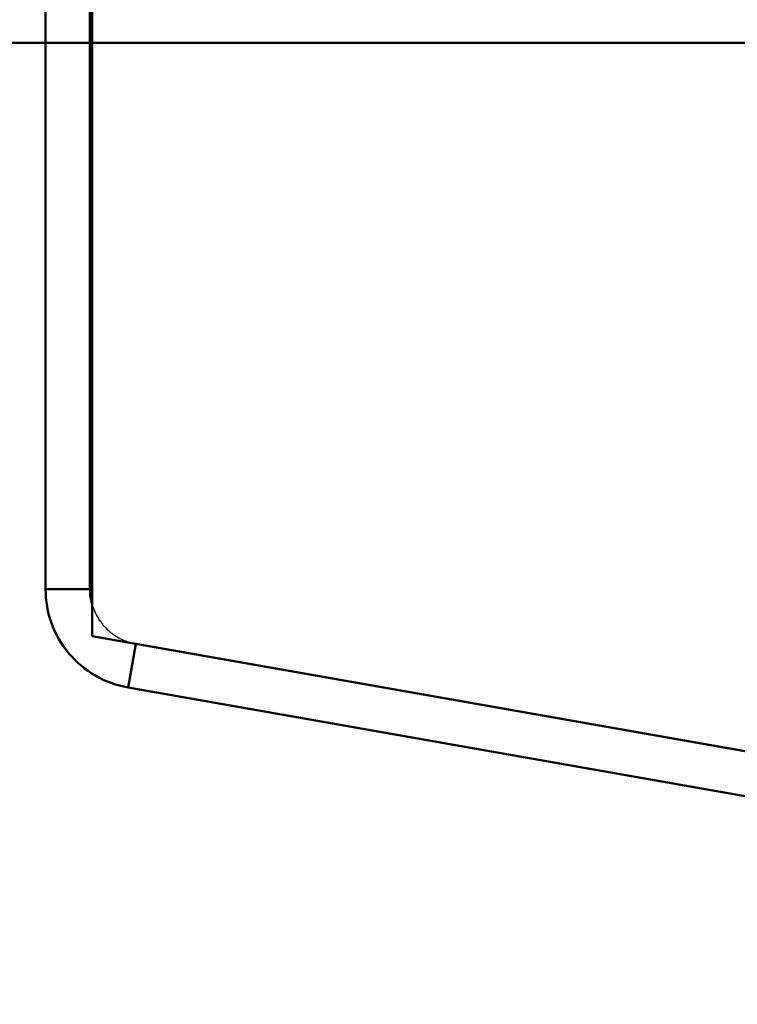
# Model space of a CAD drawing. Extents: x -8441 to -4361, y -3967 to -1117.
# Tile 53 of 149: x -6805 to -6773, y -2718 to -2674. Entities that reach past the tile are written whole.
import ezdxf

# ---------------------------------------------------------------- set-up
doc = ezdxf.new("R2010")
doc.units = 0
doc.header["$MEASUREMENT"] = 0
doc.linetypes.add('HIDDEN', pattern=[7, 4, -3])
doc.layers.add('LE_ALL', color=7, linetype='CONTINUOUS', lineweight=50)
doc.layers.add('LE_HIDDEN', color=7, linetype='CONTINUOUS')

msp = doc.modelspace()

# ---------------------------------------------------------------- linework, layer by layer
at = {"layer": 'LE_ALL'}
for p, q in [((-6801.596, -2623.397), (-6801.596, -2701.733)), ((-6718.434, -2716.397), (-6801.596, -2701.733)), ((-6799.63, -2702.08), (-6799.977, -2704.049)), ((-6799.63, -2702.08), (-6799.977, -2704.049))]:
    msp.add_line(p, q, dxfattribs=at)
for points in [[(-6803.696, -2699.617), (-6803.696, -2623.393), (-6801.696, -2623.393), (-6801.696, -2699.617), (-6803.696, -2699.617)], [(-6803.696, -2699.617), (-6803.696, -2640.897)], [(-6801.696, -2640.897), (-6801.696, -2699.617), (-6803.696, -2699.617)], [(-6801.596, -2651.897), (-6801.596, -2700.317)], [(-6801.596, -2651.897), (-6801.596, -2700.317)], [(-6801.596, -2651.897), (-6801.596, -2700.317)], [(-6838.696, -2674.993), (-6526.479, -2674.993), (-6501.479, -2674.993), (-6476.479, -2674.993), (-6451.479, -2674.993), (-6431.914, -2674.993), (-6406.914, -2674.993), (-6381.914, -2674.993), (-6356.914, -2674.993)], [(-6803.696, -2699.617), (-6801.696, -2699.617)], [(-6803.696, -2699.617), (-6801.696, -2699.617)], [(-6799.977, -2704.049), (-6799.63, -2702.08), (-6718.649, -2716.359), (-6718.996, -2718.328), (-6799.977, -2704.049)], [(-6799.977, -2704.049), (-6799.63, -2702.08), (-6718.649, -2716.359), (-6718.996, -2718.328), (-6799.977, -2704.049)], [(-6718.649, -2716.359), (-6799.63, -2702.08)], [(-6718.649, -2716.359), (-6799.63, -2702.08)], [(-6718.649, -2716.359), (-6799.63, -2702.08)]]:
    msp.add_lwpolyline(points, dxfattribs=at)
for major_axis, start_param, end_param in [((0, -4.5), 4.712385, 5.061451), ((4.5, 0), 3.141593, 3.490658), ((2.5, 0), 3.141593, 3.425387), ((0, -2.5), 4.712389, 4.996183), ((4.5, 0), 3.490658, 3.839724), ((0, -4.5), 5.061455, 5.410521), ((4.5, 0), 3.839724, 4.18879), ((4.5, 0), 3.839724, 4.18879), ((0, -4.5), 5.759572, 6.108637), ((0, -4.5), 5.759588, 6.108654)]:
    msp.add_ellipse((-6799.196, -2699.617), major_axis=major_axis, ratio=1, start_param=start_param, end_param=end_param, dxfattribs=at)
at = {"layer": 'LE_HIDDEN', "color": 1, "linetype": 'HIDDEN'}
for p, q in [((-6801.596, -2623.397), (-6801.596, -2701.733)), ((-6801.596, -2623.397), (-6801.596, -2701.733)), ((-6801.596, -2700.317), (-6801.596, -2701.733)), ((-6801.596, -2700.317), (-6801.596, -2701.733)), ((-6801.596, -2700.317), (-6801.596, -2701.733)), ((-6801.596, -2701.733), (-6718.434, -2716.397)), ((-6799.63, -2702.08), (-6801.596, -2701.733)), ((-6801.596, -2701.733), (-6718.434, -2716.397)), ((-6799.63, -2702.08), (-6801.596, -2701.733)), ((-6799.63, -2702.08), (-6801.596, -2701.733)), ((-6799.63, -2702.08), (-6799.977, -2704.049)), ((-6799.63, -2702.08), (-6799.977, -2704.049))]:
    msp.add_line(p, q, dxfattribs=at)
for points in [[(-6803.696, -2699.617), (-6803.696, -2623.393), (-6801.696, -2623.393), (-6801.696, -2699.617), (-6803.696, -2699.617)], [(-6803.696, -2699.617), (-6803.696, -2623.393), (-6801.696, -2623.393), (-6801.696, -2699.617), (-6803.696, -2699.617)], [(-6375.709, -2713.897), (-6375.709, -2623.397), (-6801.596, -2623.397), (-6801.596, -2701.733)], [(-6375.709, -2713.897), (-6375.709, -2623.397), (-6801.596, -2623.397), (-6801.596, -2701.733)], [(-6801.596, -2701.733), (-6718.434, -2716.397), (-6718.215, -2716.397)], [(-6801.596, -2701.733), (-6718.434, -2716.397), (-6718.215, -2716.397)], [(-6799.63, -2702.08), (-6718.649, -2716.359), (-6718.996, -2718.328), (-6799.977, -2704.049)], [(-6799.63, -2702.08), (-6718.649, -2716.359), (-6718.996, -2718.328), (-6799.977, -2704.049)]]:
    msp.add_lwpolyline(points, dxfattribs=at)
msp.add_lwpolyline([(-6799.977, -2704.049, -0.087489), (-6801.446, -2703.515, -0.087489), (-6802.643, -2702.51, -0.087489), (-6803.425, -2701.157, -0.087489), (-6803.696, -2699.617), (-6801.696, -2699.617, 0.087489), (-6801.545, -2700.473, 0.087489), (-6801.111, -2701.224, 0.087489), (-6800.446, -2701.783, 0.087489), (-6799.63, -2702.08), (-6799.977, -2704.049)], format="xyb", dxfattribs=at)
msp.add_lwpolyline([(-6799.977, -2704.049, -0.087489), (-6801.446, -2703.515, -0.087489), (-6802.643, -2702.51, -0.087489), (-6803.425, -2701.157, -0.087489), (-6803.696, -2699.617), (-6801.696, -2699.617, 0.087489), (-6801.545, -2700.473, 0.087489), (-6801.111, -2701.224, 0.087489), (-6800.446, -2701.783, 0.087489), (-6799.63, -2702.08), (-6799.977, -2704.049)], format="xyb", dxfattribs=at)
for major_axis, start_param, end_param in [((0, -2.5), 4.996149, 5.061421), ((2.5, 0), 3.425387, 3.490658), ((0, -2.5), 5.061419, 5.410485), ((2.5, 0), 3.490658, 3.839724), ((2.5, 0), 3.839792, 4.188858), ((2.5, 0), 3.839724, 4.18879), ((2.5, 0), 4.18879, 4.537856), ((2.5, 0), 4.18879, 4.537856)]:
    msp.add_ellipse((-6799.196, -2699.617), major_axis=major_axis, ratio=1, start_param=start_param, end_param=end_param, dxfattribs=at)

doc.saveas('drawing.dxf')
